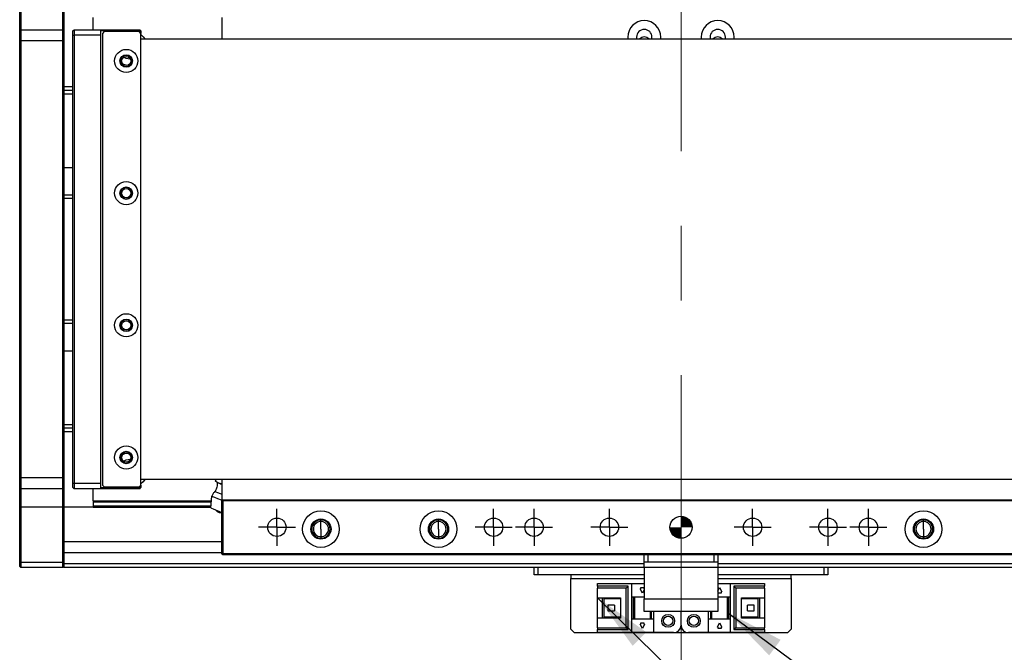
# Model space of a CAD drawing. Header units: millimetres. Extents: x 40 to 3320, y 40 to 2336.
# Tile 5 of 18: x 285 to 553, y 1765 to 1937. Entities that reach past the tile are written whole.
import ezdxf

# ---------------------------------------------------------------- set-up
doc = ezdxf.new("R2010")
doc.units = ezdxf.units.MM
doc.header["$LTSCALE"] = 8
doc.linetypes.add('CENTERX2', pattern=[20.32, 12.7, -2.54, 2.54, -2.54])
doc.layers.add('DIMNS', color=7, linetype='Continuous')
doc.dimstyles.new('SLDDIMSTYLE4', dxfattribs={"dimtxt": 0.18, "dimasz": 16, "dimexe": 0, "dimexo": 0.0625, "dimgap": 0, "dimtad": 0, "dimtih": 1, "dimtoh": 1, "dimdec": 0, "dimrnd": 1e-09, "dimzin": 0, "dimdsep": 46, "dimtxsty": 'Standard', "dimsah": 1, "dimcen": 0.09, "dimadec": 0, "dimazin": 0, "dimtfac": 16, "dimtdec": 0, "dimtofl": 0, "dimtmove": 0, "dimatfit": 3, "dimfxl": 0, "dimfrac": 2, "dimtolj": 1, "dimtzin": 0, "dimarcsym": 0})

# ---------------------------------------------------------------- blocks, each defined once
blk = doc.blocks.new('SW_CENTERMARKSYMBOL_8')
at = {"layer": 'DIMNS', "color": 0}
for p, q in [((0, 2.54), (0, 5.04)), ((-2.54, 0), (-5.04, 0)), ((0, 0), (-2.54, 0)), ((0, 0), (0, 2.54)), ((0, 0), (0, -2.54)), ((0, 0), (2.54, 0)), ((2.54, 0), (5.04, 0)), ((0, -2.54), (0, -5.04))]:
    blk.add_line(p, q, dxfattribs=at)
blk = doc.blocks.new('SW_CENTERMARKSYMBOL_9')
at = {"layer": 'DIMNS', "color": 0}
for p, q in [((0, 2.54), (0, 5.04)), ((-2.54, 0), (-5.04, 0)), ((0, 0), (-2.54, 0)), ((0, 0), (0, 2.54)), ((0, 0), (0, -2.54)), ((0, 0), (2.54, 0)), ((2.54, 0), (5.04, 0)), ((0, -2.54), (0, -5.04))]:
    blk.add_line(p, q, dxfattribs=at)
blk = doc.blocks.new('SW_CENTERMARKSYMBOL_10')
at = {"layer": 'DIMNS', "color": 0}
for p, q in [((0, 2.54), (0, 5.04)), ((-2.54, 0), (-5.04, 0)), ((0, 0), (-2.54, 0)), ((0, 0), (0, 2.54)), ((0, 0), (0, -2.54)), ((0, 0), (2.54, 0)), ((2.54, 0), (5.04, 0)), ((0, -2.54), (0, -5.04))]:
    blk.add_line(p, q, dxfattribs=at)
blk = doc.blocks.new('SW_CENTERMARKSYMBOL_11')
at = {"layer": 'DIMNS', "color": 0}
for p, q in [((0, 2.54), (0, 5.04)), ((-2.54, 0), (-5.04, 0)), ((0, 0), (-2.54, 0)), ((0, 0), (0, 2.54)), ((0, 0), (0, -2.54)), ((0, 0), (2.54, 0)), ((2.54, 0), (5.04, 0)), ((0, -2.54), (0, -5.04))]:
    blk.add_line(p, q, dxfattribs=at)
blk = doc.blocks.new('SW_CENTERMARKSYMBOL_12')
at = {"layer": 'DIMNS', "color": 0}
for p, q in [((0, 2.54), (0, 5.04)), ((-2.54, 0), (-5.04, 0)), ((0, 0), (-2.54, 0)), ((0, 0), (0, 2.54)), ((0, 0), (0, -2.54)), ((0, 0), (2.54, 0)), ((2.54, 0), (5.04, 0)), ((0, -2.54), (0, -5.04))]:
    blk.add_line(p, q, dxfattribs=at)
blk = doc.blocks.new('SW_CENTERMARKSYMBOL_13')
at = {"layer": 'DIMNS', "color": 0}
for p, q in [((0, 2.54), (0, 5.04)), ((-2.54, 0), (-5.04, 0)), ((0, 0), (-2.54, 0)), ((0, 0), (0, 2.54)), ((0, 0), (0, -2.54)), ((0, 0), (2.54, 0)), ((2.54, 0), (5.04, 0)), ((0, -2.54), (0, -5.04))]:
    blk.add_line(p, q, dxfattribs=at)
blk = doc.blocks.new('SW_CENTERMARKSYMBOL_14')
at = {"layer": 'DIMNS', "color": 0}
for p, q in [((0, 2.54), (0, 5.04)), ((-2.54, 0), (-5.04, 0)), ((0, 0), (-2.54, 0)), ((0, 0), (0, 2.54)), ((0, 0), (0, -2.54)), ((0, 0), (2.54, 0)), ((2.54, 0), (5.04, 0)), ((0, -2.54), (0, -5.04))]:
    blk.add_line(p, q, dxfattribs=at)
blk = doc.blocks.new('SW_DOWELSYMBOL_3')
at = {"linetype": 'Continuous', "lineweight": 18}
h = blk.add_hatch(color=0, dxfattribs=at)
edge = h.paths.add_edge_path(flags=0)
edge.add_arc((0, 0), 3, 0, 90)
edge.add_line((0, 3), (0, 0))
edge.add_line((0, 0), (3, 0))
h = blk.add_hatch(color=0, dxfattribs=at)
edge = h.paths.add_edge_path(flags=0)
edge.add_arc((0, 0), 3, 180, 270)
edge.add_line((0, -3), (0, 0))
edge.add_line((0, 0), (-3, 0))
at = {"layer": 'DIMNS', "color": 0}
blk.add_circle((0, 0), 3, dxfattribs=at)

msp = doc.modelspace()

# ---------------------------------------------------------------- linework, layer by layer
at = {"color": 7, "linetype": 'Continuous', "lineweight": 25}
for p, q in [((284.8652126, 1933.9151295), (284.8652126, 1939.2151335)), ((285.1652624, 1939.2151335), (285.1652624, 1934.2151308)), ((296.5652467, 1934.2151308), (296.5652467, 1939.2151335)), ((296.8651773, 1939.2151335), (296.8651773, 1933.9151295)), ((304.8651935, 1934.2151308), (304.8651935, 1937.5180328)), ((339.8652794, 1937.5151345), (339.8652794, 1931.7151295)), ((285.1652624, 1934.2151308), (284.8652126, 1933.9151295)), ((284.8652126, 1931.2151322), (284.8652126, 1933.9151295)), ((285.1652624, 1934.2151308), (285.1652624, 1931.2151322)), ((285.1652624, 1934.2151308), (296.5652467, 1934.2151308)), ((296.5652467, 1931.2151322), (296.5652467, 1934.2151308)), ((296.5652467, 1934.2151308), (296.8651773, 1933.9151295)), ((296.8651773, 1933.9151295), (296.8651773, 1931.2151322)), ((299.3652345, 1933.9151295), (299.6652843, 1934.2151308)), ((299.3652345, 1932.7151315), (299.3652345, 1933.9151295)), ((299.3652345, 1932.7151315), (299.6652843, 1932.7151315)), ((299.3652345, 1810.7151301), (299.3652345, 1932.7151315)), ((299.6652843, 1934.2151308), (299.6652843, 1932.7151315)), ((299.6652843, 1934.2151308), (306.8651678, 1934.2151308)), ((306.8651678, 1932.7151315), (299.6652843, 1932.7151315)), ((299.6652843, 1932.7151315), (299.6652843, 1810.7151301)), ((306.8651678, 1934.2151308), (306.8651678, 1932.7151315)), ((306.8651678, 1934.2151308), (317.5652744, 1934.2151308)), ((317.5652744, 1933.9151295), (306.8651678, 1933.9151295)), ((306.8651678, 1932.7151315), (306.8651678, 1810.7151301)), ((307.8652145, 1933.7151298), (307.3652507, 1933.2151325)), ((307.3652507, 1933.2151325), (307.3652507, 1810.2151291)), ((317.3652412, 1933.7151298), (307.8652145, 1933.7151298)), ((317.865205, 1933.2151325), (317.3652412, 1933.7151298)), ((317.5652744, 1934.2151308), (317.5652744, 1933.9151295)), ((317.865205, 1933.9151295), (317.5652744, 1934.2151308)), ((317.865205, 1933.9151295), (317.5652744, 1933.9151295)), ((317.5652744, 1933.5151301), (317.5652744, 1933.9151295)), ((317.865205, 1933.9151295), (317.865205, 1933.2151325)), ((317.865205, 1810.2151291), (317.865205, 1933.2151325)), ((285.1652624, 1931.2151322), (284.8652126, 1931.2151322)), ((284.8652126, 1812.2151294), (284.8652126, 1931.2151322)), ((296.5652467, 1931.2151322), (285.1652624, 1931.2151322)), ((285.1652624, 1931.2151322), (285.1652624, 1812.2151294)), ((296.5652467, 1931.2151322), (296.8651773, 1931.2151322)), ((296.5652467, 1812.2151294), (296.5652467, 1931.2151322)), ((296.8651773, 1931.2151322), (296.8651773, 1812.2151294)), ((317.865205, 1931.7151295), (2471.8652488, 1931.7151295)), ((450.3651978, 1932.2151305), (450.3651978, 1931.7151295)), ((452.7652384, 1932.2151305), (452.7652384, 1931.7151295)), ((456.9652201, 1931.7151295), (456.9652201, 1932.2151305)), ((459.3652012, 1931.7151295), (459.3652012, 1932.2151305)), ((470.3652383, 1932.2151305), (470.3652383, 1931.7151295)), ((472.7652194, 1932.2151305), (472.7652194, 1931.7151295)), ((476.9652011, 1931.7151295), (476.9652011, 1932.2151305)), ((479.3652417, 1931.7151295), (479.3652417, 1932.2151305)), ((315.009308, 1926.218594), (314.865184, 1926.2151295)), ((299.3652345, 1918.7151292), (296.8651773, 1918.7151292)), ((299.3652345, 1916.7151326), (296.8651773, 1916.7151326)), ((296.8651773, 1896.7151312), (299.3652345, 1896.7151312)), ((296.8651773, 1889.2151309), (299.3652345, 1889.2151309)), ((299.3652345, 1888.2151307), (296.8651773, 1888.2151307)), ((296.8651773, 1855.2151309), (299.3652345, 1855.2151309)), ((299.3652345, 1854.2151307), (296.8651773, 1854.2151307)), ((299.3652345, 1846.7151304), (296.8651773, 1846.7151304)), ((296.8651773, 1826.715129), (299.3652345, 1826.715129)), ((299.3652345, 1824.7151324), (296.8651773, 1824.7151324)), ((314.865184, 1817.2151321), (315.009308, 1817.2116676)), ((285.1652624, 1812.2151294), (284.8652126, 1812.2151294)), ((284.8652126, 1809.5151322), (284.8652126, 1812.2151294)), ((285.1652624, 1812.2151294), (296.5652467, 1812.2151294)), ((285.1652624, 1812.2151294), (285.1652624, 1809.2151308)), ((296.5652467, 1812.2151294), (296.8651773, 1812.2151294)), ((296.5652467, 1809.2151308), (296.5652467, 1812.2151294)), ((296.8651773, 1812.2151294), (296.8651773, 1809.5151322)), ((2471.8652488, 1811.7151322), (317.865205, 1811.7151322)), ((338.1391288, 1811.3041507), (338.313532, 1811.7151322)), ((339.8652794, 1811.7151322), (339.8652794, 1805.9151271)), ((285.1652624, 1809.2151308), (284.8652126, 1809.5151322)), ((284.8652126, 1804.2151281), (284.8652126, 1809.5151322)), ((296.5652467, 1809.2151308), (285.1652624, 1809.2151308)), ((285.1652624, 1809.2151308), (285.1652624, 1804.2151281)), ((296.5652467, 1809.2151308), (296.8651773, 1809.5151322)), ((296.5652467, 1804.2151281), (296.5652467, 1809.2151308)), ((296.8651773, 1809.5151322), (296.8651773, 1804.2151281)), ((299.3652345, 1810.7151301), (299.6652843, 1810.7151301)), ((299.3652345, 1809.5151322), (299.3652345, 1810.7151301)), ((299.3652345, 1809.5151322), (299.6652843, 1809.2151308)), ((299.6652843, 1810.7151301), (306.8651678, 1810.7151301)), ((299.6652843, 1810.7151301), (299.6652843, 1809.2151308)), ((306.8651678, 1809.2151308), (299.6652843, 1809.2151308)), ((304.8651935, 1805.9122288), (304.8651935, 1809.2151308)), ((306.8651678, 1810.7151301), (306.8651678, 1809.2151308)), ((306.8651678, 1809.5151322), (317.5652744, 1809.5151322)), ((317.5652744, 1809.2151308), (306.8651678, 1809.2151308)), ((307.3652507, 1810.2151291), (307.8652145, 1809.7151318)), ((307.8652145, 1809.7151318), (317.3652412, 1809.7151318)), ((317.3652412, 1809.7151318), (317.865205, 1810.2151291)), ((317.5652744, 1809.5151322), (317.5652744, 1809.9151315)), ((317.5652744, 1809.5151322), (317.865205, 1809.5151322)), ((317.5652744, 1809.2151308), (317.865205, 1809.5151322)), ((317.5652744, 1809.5151322), (317.5652744, 1809.2151308)), ((317.865205, 1810.2151291), (317.865205, 1809.5151322)), ((338.1340028, 1811.3081107), (338.5807993, 1810.9590398)), ((338.1391288, 1811.3041507), (339.0124561, 1810.7758226)), ((339.0124561, 1810.7758226), (339.9991514, 1810.5145903)), ((336.8652584, 1803.9741168), (337.2040512, 1807.1980053)), ((285.1652624, 1804.2151281), (284.8652126, 1804.2151281)), ((284.8652126, 1789.2151275), (284.8652126, 1804.2151281)), ((296.5652467, 1804.2151281), (285.1652624, 1804.2151281)), ((285.1652624, 1804.2151281), (285.1652624, 1789.2151275)), ((296.8651773, 1804.2151281), (296.5652467, 1804.2151281)), ((296.5652467, 1789.2151275), (296.5652467, 1804.2151281)), ((296.8651773, 1804.2151281), (296.8651773, 1789.2151275)), ((304.8651935, 1804.2151281), (296.8651773, 1804.2151281)), ((304.8651935, 1805.9122288), (337.068987, 1805.9122288)), ((304.8651935, 1805.9122288), (304.8651935, 1805.6050265)), ((304.8651935, 1805.6050265), (337.0366813, 1805.6050265)), ((304.8651935, 1805.6050265), (304.8651935, 1804.5223305)), ((304.8651935, 1804.5223305), (336.9228365, 1804.5223305)), ((304.8651935, 1804.5223305), (304.8651935, 1804.2151281)), ((304.8651935, 1804.2151281), (336.8905307, 1804.2151281)), ((340.1652099, 1806.2151322), (339.8652794, 1805.9151271)), ((340.1652099, 1805.9151271), (339.8652794, 1805.9151271)), ((339.8652794, 1791.5151292), (339.8652794, 1805.9151271)), ((340.1652099, 1806.2151322), (589.5652296, 1806.2151322)), ((340.1652099, 1806.2151322), (340.1652099, 1805.9151271)), ((589.5652296, 1805.9151271), (340.1652099, 1805.9151271)), ((340.1652099, 1805.9151271), (340.1652099, 1791.5151292)), ((366.8652298, 1800.2821306), (366.8652298, 1800.7151285)), ((366.8652298, 1798.2151309), (366.8652298, 1800.2821306)), ((398.865235, 1800.2821306), (398.865235, 1800.7151285)), ((398.865235, 1798.2151309), (398.865235, 1800.2821306)), ((530.8652045, 1800.2821306), (530.8652045, 1800.7151285)), ((530.8652045, 1798.2151309), (530.8652045, 1800.2821306)), ((366.8652298, 1798.2151309), (366.8652298, 1796.1481312)), ((366.8652298, 1796.1481312), (366.8652298, 1795.7151333)), ((398.865235, 1798.2151309), (398.865235, 1796.1481312)), ((398.865235, 1796.1481312), (398.865235, 1795.7151333)), ((530.8652045, 1798.2151309), (530.8652045, 1796.1481312)), ((530.8652045, 1796.1481312), (530.8652045, 1795.7151333)), ((339.8652794, 1791.7102674), (296.8651773, 1791.7102674)), ((340.1652099, 1791.5151292), (339.8652794, 1791.5151292)), ((340.1652099, 1791.2151316), (339.8652794, 1791.5151292)), ((340.1652099, 1791.5151292), (589.5652296, 1791.5151292)), ((340.1652099, 1791.5151292), (340.1652099, 1791.2151316)), ((589.5652296, 1791.2151316), (340.1652099, 1791.2151316)), ((454.8652293, 1789.2151275), (454.8652293, 1791.2151316)), ((455.8652164, 1791.2151316), (455.8652164, 1789.2151275)), ((473.8652231, 1789.2151275), (473.8652231, 1791.2151316)), ((474.8652102, 1791.2151316), (474.8652102, 1789.2151275)), ((285.1652624, 1789.2151275), (284.8652126, 1789.2151275)), ((284.8652126, 1788.0151296), (284.8652126, 1789.2151275)), ((285.1652624, 1787.7151319), (284.8652126, 1788.0151296)), ((285.1652624, 1789.2151275), (296.5652467, 1789.2151275)), ((285.1652624, 1789.2151275), (285.1652624, 1787.7151319)), ((296.5652467, 1787.7151319), (285.1652624, 1787.7151319)), ((296.8651773, 1789.2151275), (296.5652467, 1789.2151275)), ((296.5652467, 1787.7151319), (296.5652467, 1789.2151275)), ((296.8651773, 1788.0151296), (296.5652467, 1787.7151319)), ((296.8651773, 1789.2151275), (296.8651773, 1788.0151296)), ((296.8651773, 1788.0151296), (296.8651773, 1787.7151319)), ((454.8652293, 1787.7151319), (296.8651773, 1787.7151319)), ((424.8651983, 1785.7151279), (424.8651983, 1787.7151319)), ((425.865245, 1787.7151319), (425.865245, 1785.7151279)), ((455.8652164, 1789.2151275), (454.8652293, 1789.2151275)), ((454.8652293, 1787.7151319), (454.8652293, 1789.2151275)), ((474.8652102, 1787.7151319), (454.8652293, 1787.7151319)), ((454.8652293, 1787.7151319), (454.8652293, 1779.2151296)), ((473.8652231, 1789.2151275), (455.8652164, 1789.2151275)), ((474.8652102, 1789.2151275), (473.8652231, 1789.2151275)), ((474.8652102, 1789.2151275), (474.8652102, 1787.7151319)), ((474.8652102, 1787.7151319), (474.8652102, 1779.2151296)), ((563.3652331, 1787.7151319), (474.8652102, 1787.7151319)), ((503.8652541, 1785.7151279), (503.8652541, 1787.7151319)), ((504.8652412, 1787.7151319), (504.8652412, 1785.7151279)), ((425.865245, 1785.7151279), (424.8651983, 1785.7151279)), ((454.8652293, 1785.7151279), (425.865245, 1785.7151279)), ((434.8652484, 1785.7151279), (434.8652484, 1784.7151333)), ((503.8652541, 1785.7151279), (474.8652102, 1785.7151279)), ((494.8652507, 1784.7151333), (494.8652507, 1785.7151279)), ((504.8652412, 1785.7151279), (503.8652541, 1785.7151279)), ((434.8652484, 1770.9151307), (434.8652484, 1784.7151333)), ((442.165208, 1782.6151276), (442.165208, 1783.4151337)), ((442.165208, 1783.4151337), (451.3652445, 1783.4151337)), ((442.165208, 1782.6151276), (442.165208, 1782.115134)), ((450.4652144, 1782.6151276), (442.165208, 1782.6151276)), ((449.9652506, 1782.115134), (450.4652144, 1782.6151276)), ((450.4652144, 1770.815129), (450.4652144, 1782.6151276)), ((451.3652445, 1783.4151337), (451.3652445, 1779.7151306)), ((451.3652445, 1783.4151337), (454.8652293, 1783.4151337)), ((453.9651991, 1782.3151299), (454.7652127, 1782.3151299)), ((453.9651991, 1781.9151306), (453.9651991, 1782.3151299)), ((454.7652127, 1782.3151299), (454.7652127, 1781.9151306)), ((474.8652102, 1783.4151337), (478.3652546, 1783.4151337)), ((474.8652102, 1781.3151279), (475.3652336, 1782.3151299)), ((475.3652336, 1782.3151299), (475.9652139, 1781.115132)), ((478.3652546, 1779.7151306), (478.3652546, 1783.4151337)), ((478.3652546, 1783.4151337), (487.5652315, 1783.4151337)), ((487.5652315, 1782.6151276), (479.2652251, 1782.6151276)), ((479.2652251, 1782.6151276), (479.7652485, 1782.115134)), ((479.2652251, 1782.6151276), (479.2652251, 1770.815129)), ((487.5652315, 1783.4151337), (487.5652315, 1782.6151276)), ((487.5652315, 1782.115134), (487.5652315, 1782.6151276)), ((494.8652507, 1784.7151333), (494.8652507, 1770.9151307)), ((449.9652506, 1782.115134), (442.165208, 1782.115134)), ((442.165208, 1779.5151273), (442.165208, 1782.115134)), ((449.9652506, 1771.31513), (449.9652506, 1782.115134)), ((451.3652445, 1779.7151306), (454.8652293, 1779.7151306)), ((451.3652445, 1779.7151306), (451.3652445, 1773.7151334)), ((451.8652083, 1779.7151306), (451.8652083, 1773.7151334)), ((452.1651985, 1779.7151306), (452.1651985, 1773.7151334)), ((453.7652256, 1781.9151306), (453.9651991, 1781.9151306)), ((454.3652059, 1780.7151327), (453.7652256, 1781.9151306)), ((454.8652293, 1781.7151272), (454.3652059, 1780.7151327)), ((454.7652127, 1781.9151306), (454.8652293, 1781.9151306)), ((474.9652268, 1781.115132), (474.8652102, 1781.115132)), ((474.8652102, 1779.7151306), (478.3652546, 1779.7151306)), ((474.9652268, 1780.7151327), (474.9652268, 1781.115132)), ((475.7652403, 1780.7151327), (474.9652268, 1780.7151327)), ((475.7652403, 1781.115132), (475.7652403, 1780.7151327)), ((475.9652139, 1781.115132), (475.7652403, 1781.115132)), ((477.565241, 1773.7151334), (477.565241, 1779.7151306)), ((477.8652312, 1773.7151334), (477.8652312, 1779.7151306)), ((478.3652546, 1773.7151334), (478.3652546, 1779.7151306)), ((479.7652485, 1782.115134), (479.7652485, 1771.31513)), ((487.5652315, 1782.115134), (479.7652485, 1782.115134)), ((487.5652315, 1782.115134), (487.5652315, 1779.5151273)), ((442.165208, 1779.5151273), (448.3652236, 1779.5151273)), ((442.165208, 1773.9151293), (442.165208, 1779.5151273)), ((443.4652449, 1773.9151293), (443.4652449, 1779.5151273)), ((443.9652087, 1779.1651288), (443.9652087, 1779.5151273)), ((448.3652236, 1779.1651288), (443.9652087, 1779.1651288)), ((443.9652087, 1774.2651278), (443.9652087, 1779.1651288)), ((444.9252011, 1777.5151306), (444.9252011, 1775.9151334)), ((446.7652561, 1777.5151306), (444.9252011, 1777.5151306)), ((446.7652561, 1777.5151306), (446.7652561, 1775.9151334)), ((448.3652236, 1779.5151273), (448.3652236, 1773.9151293)), ((454.8652293, 1779.2151296), (474.8652102, 1779.2151296)), ((454.8652293, 1775.71513), (454.8652293, 1779.2151296)), ((474.8652102, 1779.2151296), (474.8652102, 1775.71513)), ((481.3652159, 1779.5151273), (487.5652315, 1779.5151273)), ((481.3652159, 1773.9151293), (481.3652159, 1779.5151273)), ((485.7652308, 1779.1651288), (481.3652159, 1779.1651288)), ((482.965243, 1775.9151334), (482.965243, 1777.5151306)), ((484.8052384, 1777.5151306), (482.965243, 1777.5151306)), ((484.8052384, 1775.9151334), (484.8052384, 1777.5151306)), ((485.7652308, 1779.5151273), (485.7652308, 1779.1651288)), ((485.7652308, 1779.1651288), (485.7652308, 1774.2651278)), ((486.2652542, 1779.5151273), (486.2652542, 1773.9151293)), ((487.5652315, 1779.5151273), (487.5652315, 1773.9151293)), ((443.9652087, 1773.9151293), (443.9652087, 1774.2651278)), ((443.9652087, 1774.2651278), (448.3652236, 1774.2651278)), ((444.9252011, 1775.9151334), (446.7652561, 1775.9151334)), ((474.8652102, 1775.71513), (454.8652293, 1775.71513)), ((456.5652134, 1773.7151334), (456.5652134, 1775.71513)), ((456.8652035, 1773.7151334), (456.8652035, 1775.71513)), ((457.3652269, 1775.71513), (457.3652269, 1773.7151334)), ((464.8652197, 1772.0151344), (464.8652197, 1775.71513)), ((472.3652126, 1773.7151334), (472.3652126, 1775.71513)), ((472.865236, 1775.71513), (472.865236, 1773.7151334)), ((473.1652261, 1775.71513), (473.1652261, 1773.7151334)), ((481.3652159, 1774.2651278), (485.7652308, 1774.2651278)), ((482.965243, 1775.9151334), (484.8052384, 1775.9151334)), ((485.7652308, 1774.2651278), (485.7652308, 1773.9151293)), ((442.165208, 1771.31513), (442.165208, 1773.9151293)), ((448.3652236, 1773.9151293), (442.165208, 1773.9151293)), ((451.3652445, 1773.7151334), (451.3652445, 1770.0151304)), ((457.3652269, 1773.7151334), (451.3652445, 1773.7151334)), ((453.7652256, 1772.315132), (453.9651991, 1772.315132)), ((454.3652059, 1771.1151341), (453.7652256, 1772.315132)), ((453.9651991, 1772.7151314), (454.7652127, 1772.7151314)), ((453.9651991, 1772.315132), (453.9651991, 1772.7151314)), ((454.9652459, 1772.315132), (454.3652059, 1771.1151341)), ((454.7652127, 1772.7151314), (454.7652127, 1772.315132)), ((454.7652127, 1772.315132), (454.9652459, 1772.315132)), ((457.3652269, 1773.7151334), (457.3652269, 1770.0151304)), ((472.3652126, 1770.0151304), (472.3652126, 1773.7151334)), ((478.3652546, 1773.7151334), (472.3652126, 1773.7151334)), ((474.7652532, 1771.5151334), (475.3652336, 1772.7151314)), ((474.9652268, 1771.5151334), (474.7652532, 1771.5151334)), ((474.9652268, 1771.1151341), (474.9652268, 1771.5151334)), ((475.3652336, 1772.7151314), (475.9652139, 1771.5151334)), ((475.7652403, 1771.5151334), (475.7652403, 1771.1151341)), ((475.9652139, 1771.5151334), (475.7652403, 1771.5151334)), ((478.3652546, 1770.0151304), (478.3652546, 1773.7151334)), ((487.5652315, 1773.9151293), (481.3652159, 1773.9151293)), ((487.5652315, 1773.9151293), (487.5652315, 1771.31513)), ((434.8652484, 1770.9151307), (435.8652355, 1769.9151287)), ((493.865204, 1769.9151287), (435.8652355, 1769.9151287)), ((442.165208, 1771.31513), (449.9652506, 1771.31513)), ((442.165208, 1771.31513), (442.165208, 1770.815129)), ((442.165208, 1770.815129), (450.4652144, 1770.815129)), ((442.165208, 1770.0151304), (442.165208, 1770.815129)), ((451.3652445, 1770.0151304), (442.165208, 1770.0151304)), ((450.4652144, 1770.815129), (449.9652506, 1771.31513)), ((457.3652269, 1770.0151304), (451.3652445, 1770.0151304)), ((462.8652455, 1770.0151304), (457.3652269, 1770.0151304)), ((472.3652126, 1770.0151304), (466.8652536, 1770.0151304)), ((478.3652546, 1770.0151304), (472.3652126, 1770.0151304)), ((475.7652403, 1771.1151341), (474.9652268, 1771.1151341)), ((487.5652315, 1770.0151304), (478.3652546, 1770.0151304)), ((479.7652485, 1771.31513), (479.2652251, 1770.815129)), ((479.2652251, 1770.815129), (487.5652315, 1770.815129)), ((479.7652485, 1771.31513), (487.5652315, 1771.31513)), ((487.5652315, 1770.815129), (487.5652315, 1771.31513)), ((487.5652315, 1770.815129), (487.5652315, 1770.0151304)), ((493.865204, 1769.9151287), (494.8652507, 1770.9151307))]:
    msp.add_line(p, q, dxfattribs=at)
at = {"color": 8, "linetype": 'Continuous', "lineweight": 25}
for p, q in [((299.3652345, 1917.7151309), (296.8651773, 1917.7151309)), ((299.3652345, 1825.7151307), (296.8651773, 1825.7151307)), ((339.8652794, 1794.710266), (296.8651773, 1794.710266)), ((454.8652293, 1788.715134), (296.8651773, 1788.715134)), ((563.3652331, 1788.715134), (474.8652102, 1788.715134)), ((434.8652484, 1784.7151333), (454.8652293, 1784.7151333)), ((474.8652102, 1784.7151333), (494.8652507, 1784.7151333))]:
    msp.add_line(p, q, dxfattribs=at)
at = {"color": 7, "linetype": 'Continuous', "lineweight": 25, "flags": 128}
for points in [[(317.865205, 1932.8978607), (318.4550525, 1932.3257195), (318.9041139, 1931.7151295)], [(314.202738, 1924.511558), (313.5269405, 1924.6575372), (312.942815, 1924.8715328)], [(314.865184, 1926.2151295), (313.8391496, 1926.396052), (313.1597759, 1926.7470414)], [(312.942815, 1818.5587214), (313.5269405, 1818.7727244), (314.202738, 1818.9187074)], [(313.1597759, 1816.6832277), (313.8391496, 1817.0342097), (314.865184, 1817.2151321)], [(318.9041139, 1811.7151322), (318.4550525, 1811.1045422), (317.865205, 1810.5324009)], [(338.5807993, 1810.9590398), (338.5877134, 1810.9561117), (338.6084558, 1810.9473424), (338.6427881, 1810.9327653), (338.690591, 1810.9124439), (338.7518646, 1810.8864637), (338.826132, 1810.854944), (338.9130355, 1810.8180077), (339.0124561, 1810.7758226)], [(339.0124561, 1810.7758226), (339.2465831, 1810.6764393), (339.52446, 1810.5584929), (339.8413183, 1810.4239987), (339.8652794, 1810.413851)], [(337.2040512, 1807.1980053), (337.3871566, 1807.1202958), (337.9143001, 1806.8965399), (338.7218238, 1806.5537313), (339.7125723, 1806.1332131), (339.8652794, 1806.0684079)], [(338.0642654, 1808.4624136), (338.2308008, 1808.3917225), (338.7103798, 1808.1881726), (339.4450666, 1807.8763136), (339.8652794, 1807.6979467)], [(336.8652584, 1803.9741168), (337.0298864, 1803.9042229), (337.4988557, 1803.7051731), (338.2006408, 1803.407284), (339.0284301, 1803.0558997), (339.8562194, 1802.704508), (339.8652794, 1802.7006933)]]:
    msp.add_lwpolyline(points, dxfattribs=at)
at = {"color": 7, "linetype": 'Continuous', "lineweight": 25}
for centre, radius in [((313.8652269, 1925.7151308), 3.15), ((313.8652269, 1925.7151308), 1.7), ((313.8652269, 1925.7151308), 1.6), ((313.8652269, 1925.7151308), 1.25), ((313.8652269, 1889.7151308), 3.15), ((313.8652269, 1889.7151308), 1.7), ((313.8652269, 1889.7151308), 1.6), ((313.8652269, 1889.7151308), 1.25), ((313.8652269, 1853.7151308), 3.15), ((313.8652269, 1853.7151308), 1.7), ((313.8652269, 1853.7151308), 1.6), ((313.8652269, 1853.7151308), 1.25), ((313.8652269, 1817.7151308), 3.15), ((313.8652269, 1817.7151308), 1.7), ((313.8652269, 1817.7151308), 1.6), ((313.8652269, 1817.7151308), 1.25), ((354.8652269, 1798.7151308), 2.5), ((366.8652269, 1798.2151315), 5), ((366.8652269, 1798.2151315), 2.75), ((398.8652269, 1798.2151315), 5), ((398.8652269, 1798.2151315), 2.75), ((413.8652269, 1798.7151308), 2.5), ((424.8652269, 1798.7151308), 2.5), ((445.3652269, 1798.7151308), 2.5), ((464.8652269, 1798.7151308), 3), ((484.3652269, 1798.7151308), 2.5), ((504.8652269, 1798.7151308), 2.5), ((515.8652269, 1798.7151308), 2.5), ((530.8652269, 1798.2151315), 5), ((530.8652269, 1798.2151315), 2.75), ((461.3652269, 1773.2151308), 1.75), ((461.3652269, 1773.2151308), 1.25), ((468.3652269, 1773.2151308), 1.75), ((468.3652269, 1773.2151308), 1.25)]:
    msp.add_circle(centre, radius, dxfattribs=at)
for centre, radius, start, end in [((454.8652269, 1932.2151308), 4.5, 0, 180), ((474.8652269, 1932.2151308), 4.5, 0, 180), ((454.8652269, 1932.2151308), 2.1, 0, 180), ((474.8652269, 1932.2151308), 2.1, 0, 180), ((454.8652269, 1930.6151308), 1.65, 90, 138.189685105), ((454.8652269, 1930.6151308), 1.65, 41.810314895, 90), ((474.8652269, 1930.6151308), 1.65, 90, 138.189685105), ((474.8652269, 1930.6151308), 1.65, 41.810314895, 90), ((366.8652269, 1798.2151315), 2.5, 90, 270), ((366.8652269, 1798.2151315), 2.067, 90, 270), ((366.8652269, 1798.2151315), 2.5, 270, 90), ((366.8652269, 1798.2151315), 2.067, 270, 90), ((398.8652269, 1798.2151315), 2.5, 90, 270), ((398.8652269, 1798.2151315), 2.067, 90, 270), ((398.8652269, 1798.2151315), 2.5, 270, 90), ((398.8652269, 1798.2151315), 2.067, 270, 90), ((530.8652269, 1798.2151315), 2.5, 90, 270), ((530.8652269, 1798.2151315), 2.067, 90, 270), ((530.8652269, 1798.2151315), 2.5, 270, 90), ((530.8652269, 1798.2151315), 2.067, 270, 90), ((462.8652269, 1772.0151308), 2, 270, 0), ((466.8652269, 1772.0151308), 2, 180, 270)]:
    msp.add_arc(centre, radius, start, end, dxfattribs=at)
for points, knots in [([(338.5807993, 1810.9590398), (338.5976762, 1810.521637), (338.6314304, 1809.6468227), (338.2533217, 1808.8572192), (338.0642654, 1808.4624136)], [0, 0, 0, 0, 0.49999508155, 1, 1, 1, 1]), ([(338.0642654, 1808.4624136), (337.8702928, 1808.2860994), (337.4823555, 1807.9334784), (337.296818, 1807.4431597), (337.2040512, 1807.1980053)], [0, 0, 0, 0, 0.5000101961, 1, 1, 1, 1]), ([(338.9306785, 1802.8257737), (338.7993375, 1802.8935884), (338.5366419, 1803.0292248), (338.3556391, 1803.2629865), (338.2651331, 1803.3798733)], [0, 0, 0, 0, 0.4999740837, 1, 1, 1, 1]), ([(338.9306785, 1802.8257737), (339.0707086, 1802.7783896), (339.3507647, 1802.683623), (339.6446617, 1802.7158203), (339.791608, 1802.7319187)], [0, 0, 0, 0, 0.5000072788, 1, 1, 1, 1])]:
    msp.add_open_spline(points, degree=3, knots=knots, dxfattribs=at)
at = {"layer": 'DIMNS', "linetype": 'CENTERX2', "lineweight": 18}
msp.add_line((464.8652269, 2002.7151308), (464.8652269, 1740.7151308), dxfattribs=at)

# ---------------------------------------------------------------- block references
at = {"layer": 'DIMNS'}
for name, p in [('SW_CENTERMARKSYMBOL_8', (354.8652269, 1798.7151308)), ('SW_CENTERMARKSYMBOL_9', (413.8652269, 1798.7151308)), ('SW_CENTERMARKSYMBOL_10', (424.8652269, 1798.7151308)), ('SW_CENTERMARKSYMBOL_11', (445.3652269, 1798.7151308)), ('SW_CENTERMARKSYMBOL_12', (484.3652269, 1798.7151308)), ('SW_CENTERMARKSYMBOL_13', (504.8652269, 1798.7151308)), ('SW_CENTERMARKSYMBOL_14', (515.8652269, 1798.7151308)), ('SW_DOWELSYMBOL_3', (464.8652269, 1798.7151308))]:
    msp.add_blockref(name, p, dxfattribs=at)

# ---------------------------------------------------------------- leaders
for points in [[(442.1652269, 1779.5151308), (591.9947309, 1631.7307692), (616.7646364, 1631.7307692)], [(477.5652269, 1775.4490043), (612.0192308, 1675.9615385)]]:
    msp.add_leader(points, dimstyle='SLDDIMSTYLE4', dxfattribs=at)

doc.saveas('drawing.dxf')
